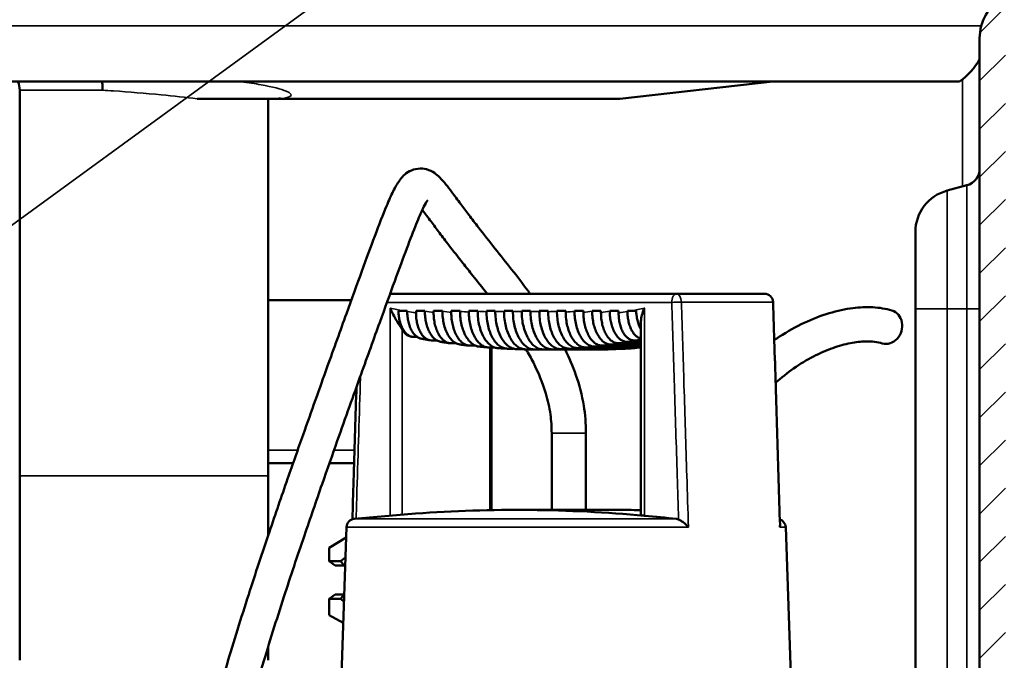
# Model space of a CAD drawing. Header units: millimetres. Extents: x 0 to 2103, y 0 to 1485.
# Tile 7 of 65: x 248 to 477, y 729 to 879. Entities that reach past the tile are written whole.
import ezdxf

# ---------------------------------------------------------------- set-up
doc = ezdxf.new("R2010")
doc.units = ezdxf.units.MM
doc.header["$LTSCALE"] = 2.5
for name, color, linetype, lineweight in [('AM_0', 7, 'Continuous', 50), ('AM_4', 7, 'Continuous', 35), ('AM_5', 7, 'Continuous', 35), ('AM_8', 7, 'Continuous', 25)]:
    doc.layers.add(name, color=color, linetype=linetype, lineweight=lineweight)
doc.styles.add('3_5 mm', font='arial.ttf')
doc.dimstyles.new('Firmenstandard$7', dxfattribs={"dimscale": 2.5, "dimtxt": 3.5, "dimasz": 2.5, "dimexe": 2, "dimexo": 0, "dimgap": 0.8, "dimtad": 1, "dimrnd": 1e-08, "dimtxsty": '3_5 mm', "dimcen": 0.09, "dimdle": 10, "dimclrd": 256, "dimclre": 7, "dimclrt": 7, "dimadec": 0, "dimazin": 2, "dimtfac": 0.714286, "dimtdec": 3, "dimtmove": 0, "dimatfit": 3, "dimfxl": 1, "dimtolj": 1, "dimlwd": -1, "dimlwe": 25, "dimarcsym": 0})

msp = doc.modelspace()

# ---------------------------------------------------------------- hatches: boundary and pattern name
at = {"layer": 'AM_8'}
h = msp.add_hatch(dxfattribs=at)
h.set_pattern_fill('ANSI31', color=256, scale=63.5, style=0)
h.set_pattern_definition([(45, (0, 0), (-5.61266, 5.61266), [])])
edge = h.paths.add_edge_path()
edge.add_ellipse((455.3435, 892.3655), major_axis=(0, -3), ratio=1, start_angle=0, end_angle=70)
edge.add_line((458.1626, 891.3394), (466.9168, 915.3915))
edge.add_ellipse((469.7359, 914.3655), major_axis=(-2.8191, 1.0261), ratio=1, start_angle=290, end_angle=360, ccw=False)
edge.add_line((469.7359, 917.3655), (505.8647, 917.3655))
edge.add_ellipse((505.8647, 906.3655), major_axis=(0, 11), ratio=1, start_angle=210, end_angle=360, ccw=False)
edge.add_line((511.3647, 896.8392), (480.1353, 878.8089))
edge.add_ellipse((482.6353, 874.4787), major_axis=(-2.5, 4.3301), ratio=1, start_angle=0, end_angle=60)
edge.add_line((477.6353, 874.4787), (477.6353, 517.3655))
edge.add_ellipse((467.6353, 517.3655), major_axis=(10, 0), ratio=1, start_angle=270, end_angle=360, ccw=False)
edge.add_line((467.6353, 507.3655), (217.6353, 507.3655))
edge.add_ellipse((217.6353, 517.3655), major_axis=(0, -10), ratio=1, start_angle=270, end_angle=360, ccw=False)
edge.add_line((207.6353, 517.3655), (207.6353, 874.4787))
edge.add_ellipse((202.6353, 874.4787), major_axis=(5, 0), ratio=1, start_angle=0, end_angle=60)
edge.add_line((205.1353, 878.8089), (173.9058, 896.8392))
edge.add_ellipse((179.4058, 906.3655), major_axis=(-5.5, -9.5263), ratio=1, start_angle=210, end_angle=360, ccw=False)
edge.add_line((179.4058, 917.3655), (215.5346, 917.3655))
edge.add_ellipse((215.5346, 914.3655), major_axis=(0, 3), ratio=1, start_angle=290, end_angle=360, ccw=False)
edge.add_line((218.3537, 915.3915), (227.108, 891.3394))
edge.add_ellipse((229.9271, 892.3655), major_axis=(-2.8191, -1.0261), ratio=1, start_angle=0, end_angle=70)
edge.add_line((229.9271, 889.3655), (455.3435, 889.3655))
edge = h.paths.add_edge_path(flags=0)
edge.add_line((477.1353, 884.005), (508.3647, 902.0354))
edge.add_ellipse((505.8647, 906.3655), major_axis=(2.5, -4.3301), ratio=1, start_angle=0, end_angle=150)
edge.add_line((505.8647, 911.3655), (471.8365, 911.3655))
edge.add_line((471.8365, 911.3655), (463.8007, 889.2873))
edge.add_ellipse((455.3435, 892.3655), major_axis=(8.4572, -3.0782), ratio=1, start_angle=290, end_angle=360, ccw=False)
edge.add_line((455.3435, 883.3655), (229.9271, 883.3655))
edge.add_ellipse((229.9271, 892.3655), major_axis=(0, -9), ratio=1, start_angle=290, end_angle=360, ccw=False)
edge.add_line((221.4698, 889.2873), (213.434, 911.3655))
edge.add_line((213.434, 911.3655), (179.4058, 911.3655))
edge.add_ellipse((179.4058, 906.3655), major_axis=(0, 5), ratio=1, start_angle=0, end_angle=150)
edge.add_line((176.9058, 902.0354), (208.1353, 884.005))
edge.add_ellipse((202.6353, 874.4787), major_axis=(5.5, 9.5263), ratio=1, start_angle=300, end_angle=360, ccw=False)
edge.add_line((213.6353, 874.4787), (213.6353, 517.3655))
edge.add_ellipse((217.6353, 517.3655), major_axis=(-4, 0), ratio=1, start_angle=0, end_angle=90)
edge.add_line((217.6353, 513.3655), (467.6353, 513.3655))
edge.add_ellipse((467.6353, 517.3655), major_axis=(0, -4), ratio=1, start_angle=0, end_angle=90)
edge.add_line((471.6353, 517.3655), (471.6353, 874.4787))
edge.add_ellipse((482.6353, 874.4787), major_axis=(-11, 0), ratio=1, start_angle=300, end_angle=360, ccw=False)

# ---------------------------------------------------------------- linework, layer by layer
at = {"layer": 'AM_0'}
for p, q in [((471.6353, 517.3655), (471.6353, 874.4787)), ((466.9627, 864.3655), (218.3079, 864.3655)), ((387.6353, 860.3655), (423.3496, 864.3655)), ((247.6353, 862.3655), (247.6353, 772.3655)), ((289.0316, 860.3655), (308.0465, 860.3655)), ((305.6353, 860.3655), (305.6353, 772.3655)), ((308.0463, 860.3655), (308.1811, 860.3655)), ((387.6353, 860.3655), (308.1811, 860.3655)), ((464.0471, 838.9362), (468.6705, 840.1751)), ((456.6353, 829.2769), (456.6353, 811.3655)), ((325.0104, 813.3655), (305.6353, 813.3655)), ((400.9436, 814.8655), (334.064, 814.8655)), ((400.9436, 814.8655), (421.4378, 814.8655)), ((456.6353, 517.3655), (456.6353, 811.3655)), ((336.0049, 810.8655), (337.115, 810.8655)), ((337.115, 810.8655), (338.0577, 810.8655)), ((338.0577, 810.8655), (338.0577, 810.7708)), ((340.113, 810.3683), (340.113, 810.8655)), ((340.113, 810.8655), (342.1684, 810.8655)), ((342.1684, 810.8655), (342.1684, 810.8079)), ((344.2237, 810.4723), (344.2237, 810.8655)), ((344.2237, 810.8655), (346.2791, 810.8655)), ((346.2791, 810.8655), (346.2791, 810.7747)), ((348.3345, 810.5063), (348.3345, 810.8655)), ((348.3345, 810.8655), (350.3898, 810.8655)), ((350.3898, 810.8655), (350.3898, 810.7736)), ((352.4452, 810.5722), (352.4452, 810.8655)), ((352.4452, 810.8655), (354.5005, 810.8655)), ((354.5005, 810.8655), (354.5005, 810.8053)), ((356.5559, 810.6709), (356.5559, 810.8655)), ((356.5559, 810.8655), (358.6112, 810.8655)), ((358.6112, 810.8655), (358.6112, 810.7704)), ((360.6666, 810.7032), (360.6666, 810.8655)), ((360.6666, 810.8655), (362.7219, 810.8655)), ((362.7219, 810.8655), (362.7219, 810.7697)), ((364.7773, 810.7697), (364.7773, 810.8655)), ((364.7773, 810.8655), (366.8326, 810.8655)), ((366.8326, 810.8655), (366.8326, 810.7032)), ((368.888, 810.7704), (368.888, 810.8655)), ((368.888, 810.8655), (370.9433, 810.8655)), ((370.9433, 810.8655), (370.9433, 810.6709)), ((372.9987, 810.8053), (372.9987, 810.8655)), ((372.9987, 810.8655), (375.054, 810.8655)), ((375.054, 810.8655), (375.054, 810.5722)), ((377.1094, 810.7736), (377.1094, 810.8655)), ((377.1094, 810.8655), (379.1648, 810.8655)), ((379.1648, 810.8655), (379.1648, 810.5063)), ((381.2201, 810.7747), (381.2201, 810.8655)), ((381.2201, 810.8655), (383.2755, 810.8655)), ((383.2755, 810.8655), (383.2755, 810.4723)), ((385.3308, 810.8079), (385.3308, 810.8655)), ((385.3308, 810.8655), (387.3862, 810.8655)), ((387.3862, 810.8655), (387.3862, 810.3683)), ((389.4415, 810.8655), (390.3842, 810.8655)), ((389.4415, 810.7708), (389.4415, 810.8655)), ((390.3842, 810.8655), (391.4995, 810.8655)), ((392.5469, 808.0256), (392.5469, 763.2256)), ((340.3609, 804.8081), (339.5319, 804.8081)), ((344.9519, 803.9963), (343.6995, 803.9963)), ((349.4736, 803.3171), (348.2657, 803.3171)), ((353.9732, 802.7689), (352.7179, 802.7689)), ((358.4555, 802.3508), (357.1133, 802.3508)), ((357.7236, 802.3508), (357.7236, 764.3968)), ((362.8823, 802.0619), (361.4517, 802.0619)), ((367.3589, 801.9015), (365.6763, 801.9015)), ((381.4543, 801.8655), (368.8162, 801.8655)), ((382.482, 801.8695), (369.8439, 801.8695)), ((371.8423, 801.9015), (384.5943, 801.9015)), ((386.6496, 801.9657), (373.8977, 801.9657)), ((375.8392, 802.0619), (388.8188, 802.0619)), ((390.8742, 802.1902), (377.8945, 802.1902)), ((379.7222, 802.3508), (392.5469, 802.3508)), ((392.5469, 802.5437), (381.7775, 802.5437)), ((383.5482, 802.7689), (392.5469, 802.7689)), ((392.5469, 803.0267), (385.6036, 803.0267)), ((387.3174, 803.3171), (392.5469, 803.3171)), ((392.5469, 803.6402), (389.3727, 803.6402)), ((390.9727, 803.9963), (392.5469, 803.9963)), ((371.7709, 764.4523), (371.7709, 782.3655)), ((379.7709, 764.4523), (379.7709, 782.3655)), ((311.4379, 775.3655), (305.6353, 775.3655)), ((325.6706, 775.3655), (319.917, 775.3655)), ((247.6353, 772.3655), (247.6353, 729.3655)), ((305.6353, 758.5378), (305.6353, 772.3655)), ((386.5209, 764.4523), (363.7496, 764.4523)), ((323.8967, 760.4148), (321.979, 705.4993)), ((426.3739, 760.4148), (428.9078, 687.8528)), ((319.8783, 755.6361), (323.8131, 758.0223)), ((319.8783, 752.4855), (319.8783, 755.6361)), ((321.2698, 751.4855), (319.8783, 752.4855)), ((322.4987, 752.4855), (319.8783, 752.4855)), ((321.2698, 751.4855), (323.3575, 751.4855)), ((323.5849, 751.4855), (323.3575, 751.4855)), ((319.8783, 743.6855), (321.2698, 744.6855)), ((323.3474, 744.6855), (321.2698, 744.6855)), ((319.8783, 743.6855), (322.4987, 743.6855)), ((319.8783, 739.8704), (319.8783, 743.6855)), ((323.118, 738.116), (319.8783, 739.8704)), ((305.6353, 729.3655), (305.6353, 732.6197))]:
    msp.add_line(p, q, dxfattribs=at)
for centre, radius, start, end in [((482.6353, 874.4787), 11, 120, 180), ((457.6353, 877.3655), 16, 305.659088, 331.044976), ((242.6353, 862.3655), 5, 0, 23.578178), ((467.6353, 844.0388), 4, 285, 0), ((466.6353, 829.2769), 10, 105, 180), ((421.4378, 812.8655), 2, 1.777545, 90), ((375.1353, 280.629), 484.2365, 94.160527, 95.860523), ((325.8955, 760.345), 2, 95.860523, 178), ((424.3751, 760.345), 2, 2, 71.640631)]:
    msp.add_arc(centre, radius, start, end, dxfattribs=at)
for centre, major_axis, ratio, start_param, end_param in [((450.0199, 807.1383), (1.1226, 3.8393), 0.87798505, 3.14159265, 6.28318531), ((363.7496, 280.629), (0, 483.8233), 0.8221414, 6.2085537, 6.34291902), ((386.5209, 280.629), (0, 483.8233), 0.8221414, 6.26803535, 6.28318531), ((363.7496, 280.629), (0, 483.8233), 0.8221414, 6.18958798, 6.2085537), ((325.2118, 748.0855), (0, 5.5), 0.8221414, 0.35352783, 0.64350111), ((325.7811, 748.0855), (0, 4.5), 0.8221414, 0.63288756, 0.71429455), ((325.2118, 748.0855), (0, -5.5), 0.8221414, 5.6396842, 5.84475775)]:
    msp.add_ellipse(centre, major_axis=major_axis, ratio=ratio, start_param=start_param, end_param=end_param, dxfattribs=at)
for points, knots in [([(266.947, 862.3655), (266.9471, 862.3694), (266.9472, 862.3732), (266.9604, 862.9535), (266.94, 863.5254), (266.8773, 864.1681), (266.8664, 864.2675), (266.8544, 864.3655)], [-0.001163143, -0.001163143, -0.001163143, -0.001163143, 0, 0, 0.172977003, 0.172977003, 0.20511844, 0.20511844, 0.20511844, 0.20511844]), ([(308.0463, 860.3655), (308.2332, 860.4575), (308.3374, 860.4909), (308.4116, 860.5147), (308.4228, 860.5178), (308.4228, 860.5178)], [19.97252673, 19.97252673, 19.97252673, 19.97252673, 20.166793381, 20.166793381, 20.262035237, 20.262035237, 20.262035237, 20.262035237]), ([(366.7579, 814.8655), (366.5907, 815.0927), (366.4236, 815.3187), (364.9665, 817.2798), (363.6808, 818.9426), (361.1022, 822.2313), (359.8137, 823.8487), (357.2068, 827.1335), (355.9065, 828.7801), (353.9213, 831.338), (353.1779, 832.3076), (351.7912, 834.1371), (351.1468, 834.9983), (349.8013, 836.8063), (349.1224, 837.7266), (347.4998, 839.8809), (346.6661, 840.9873), (344.9191, 842.7082), (344.0924, 843.4903), (341.3569, 844.256), (339.6999, 844.065), (337.4775, 842.8426), (336.826, 842.0719), (335.7213, 840.5473), (335.2665, 839.7341), (334.2952, 837.792), (333.7862, 836.6482), (332.4218, 833.3793), (331.5165, 831.0448), (329.5741, 825.879), (328.5716, 823.1565), (326.3648, 817.1091), (325.1623, 813.7896), (322.4825, 806.3667), (320.9927, 802.2271), (317.6302, 792.8484), (315.7326, 787.5356), (312.5821, 778.6288), (311.368, 775.1766), (308.7366, 767.6231), (307.3176, 763.5051), (304.2617, 754.484), (302.6324, 749.5746), (299.2876, 739.2028), (297.5904, 733.7552), (294.3726, 722.9453), (292.8626, 717.596), (290.2551, 707.7125), (289.137, 703.1476), (287.3403, 695.1055), (286.6224, 691.5645), (285.5135, 685.4102), (285.0887, 682.7382), (284.1559, 675.9088), (283.8018, 672.0347), (283.5265, 665.9039), (283.525, 663.4787), (283.691, 659.3664), (283.837, 657.6243), (284.2013, 654.5375), (284.4156, 653.1773), (284.8478, 650.7382), (285.0649, 649.6568), (285.5499, 647.0906), (285.7371, 645.8624), (285.7371, 644.8013)], [0.126656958, 0.126656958, 0.126656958, 0.126656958, 0.130056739, 0.130056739, 0.156314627, 0.156314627, 0.184170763, 0.184170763, 0.215633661, 0.215633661, 0.236315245, 0.236315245, 0.256708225, 0.256708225, 0.281800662, 0.281800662, 0.320938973, 0.320938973, 0.348199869, 0.348199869, 0.369726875, 0.369726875, 0.391224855, 0.391224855, 0.412756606, 0.412756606, 0.435556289, 0.435556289, 0.468759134, 0.468759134, 0.497568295, 0.497568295, 0.526137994, 0.526137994, 0.556483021, 0.556483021, 0.590805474, 0.590805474, 0.611694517, 0.611694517, 0.635839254, 0.635839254, 0.664375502, 0.664375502, 0.696756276, 0.696756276, 0.73049053, 0.73049053, 0.762025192, 0.762025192, 0.789283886, 0.789283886, 0.812278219, 0.812278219, 0.851489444, 0.851489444, 0.881792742, 0.881792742, 0.908225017, 0.908225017, 0.933357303, 0.933357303, 0.958236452, 0.958236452, 1, 1, 1, 1]), ([(342.8482, 836.7266), (342.8518, 836.7237), (342.7239, 836.591), (342.3429, 835.9769), (342.0462, 835.4276), (341.2644, 833.7832), (340.7451, 832.578), (339.5069, 829.5176), (338.7723, 827.6122), (337.1045, 823.175), (336.1677, 820.6331), (334.0718, 814.8943), (332.9069, 811.6804), (330.2971, 804.4549), (328.838, 800.4022), (325.541, 791.2114), (323.6783, 786.0001), (320.5862, 777.271), (319.3967, 773.8949), (316.8215, 766.5215), (315.4339, 762.5081), (312.4423, 753.7165), (310.8448, 748.9313), (307.5497, 738.7913), (305.8696, 733.4506), (302.6609, 722.8029), (301.1444, 717.5113), (298.5098, 707.7114), (297.3732, 703.1749), (295.5436, 695.2114), (294.8108, 691.7173), (293.679, 685.6969), (293.2446, 683.106), (292.2888, 676.5749), (291.9102, 672.9175), (291.5712, 667.2838), (291.5281, 665.116), (291.5916, 661.4891), (291.6776, 659.9731), (292.0467, 655.8549), (292.4402, 653.6568), (293.2606, 649.384), (293.7371, 647.2872), (293.7371, 644.8013)], [0.3832814, 0.3832814, 0.3832814, 0.3832814, 0.398298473, 0.398298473, 0.417553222, 0.417553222, 0.442161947, 0.442161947, 0.468970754, 0.468970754, 0.496207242, 0.496207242, 0.524220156, 0.524220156, 0.554254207, 0.554254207, 0.588239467, 0.588239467, 0.608842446, 0.608842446, 0.632560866, 0.632560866, 0.660565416, 0.660565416, 0.692480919, 0.692480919, 0.726003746, 0.726003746, 0.757538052, 0.757538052, 0.784735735, 0.784735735, 0.807438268, 0.807438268, 0.845574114, 0.845574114, 0.873991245, 0.873991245, 0.89838524, 0.89838524, 0.94664475, 0.94664475, 1, 1, 1, 1]), ([(356.7106, 814.8655), (355.5826, 816.3121), (354.4652, 817.7199), (352.58, 820.0945), (351.7968, 821.0801), (349.8985, 823.4812), (348.8146, 824.8646), (347.0192, 827.1909), (346.2787, 828.1628), (344.879, 830.0199), (344.2216, 830.903), (342.8906, 832.6954), (342.2401, 833.5741), (341.6436, 834.3544), (341.6107, 834.3974), (341.578, 834.4399)], [0.152211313, 0.152211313, 0.152211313, 0.152211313, 0.176266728, 0.176266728, 0.194034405, 0.194034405, 0.220717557, 0.220717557, 0.241379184, 0.241379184, 0.262484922, 0.262484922, 0.287912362, 0.287912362, 0.28941122, 0.28941122, 0.28941122, 0.28941122]), ([(336.8737, 806.5306), (336.8219, 806.6159), (336.7666, 806.7046), (336.5112, 807.11), (336.2697, 807.4828), (335.6883, 808.4199), (335.3492, 808.9891), (334.6907, 810.2141), (334.3907, 810.8304), (334.1191, 811.4757), (334.1049, 811.5097), (334.0909, 811.5437)], [1.569667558, 1.569667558, 1.569667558, 1.569667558, 1.624849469, 1.624849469, 1.814870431, 1.814870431, 2.037070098, 2.037070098, 2.250787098, 2.250787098, 2.262679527, 2.262679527, 2.262679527, 2.262679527]), ([(393.4084, 811.5437), (393.3943, 811.5097), (393.3803, 811.4757), (392.9413, 810.3947), (392.6534, 809.3952), (392.5549, 808.3465), (392.5469, 808.1826), (392.5469, 808.0257)], [-0.011423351, -0.011423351, -0.011423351, -0.011423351, 0, 0, 0.351607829, 0.351607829, 0.419953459, 0.419953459, 0.419953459, 0.419953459]), ([(423.4368, 812.9275), (423.5446, 809.4565), (423.6522, 805.9855), (423.8674, 799.0435), (423.9749, 795.5725), (424.1898, 788.6304), (424.2972, 785.1594), (424.5118, 778.2174), (424.619, 774.7463), (424.8334, 767.8043), (424.9406, 764.3333), (425.0476, 760.8622)], [0.39330014, 0.39330014, 0.39330014, 0.39330014, 1.43533548, 1.43533548, 2.47737081, 2.47737081, 3.51940614, 3.51940614, 4.56144147, 4.56144147, 5.60347681, 5.60347681, 5.60347681, 5.60347681]), ([(423.7125, 804.0409), (424.1235, 804.3263), (424.5373, 804.6046), (426.8355, 806.1011), (428.7678, 807.1794), (432.6375, 809.0027), (434.5741, 809.7533), (438.3733, 810.9009), (440.2365, 811.3085), (443.6408, 811.734), (445.1895, 811.8006), (448.2238, 811.6317), (449.7107, 811.3962), (451.1425, 810.9775)], [0.536348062, 0.536348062, 0.536348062, 0.536348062, 0.557797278, 0.557797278, 0.654757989, 0.654757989, 0.750048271, 0.750048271, 0.842394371, 0.842394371, 0.921197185, 0.921197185, 1, 1, 1, 1]), ([(339.5319, 804.8081), (339.3152, 804.8081), (339.0785, 804.8461), (338.6152, 805.0095), (338.3886, 805.135), (337.9871, 805.4297), (337.7754, 805.6266), (337.3807, 806.0947), (337.1975, 806.3659), (336.8886, 806.9136), (336.7346, 807.2412), (336.4693, 807.946), (336.358, 808.3231), (336.1897, 809.043), (336.1177, 809.4524), (336.0335, 810.2042), (336.0118, 810.5435), (336.0049, 810.8655)], [0, 0, 0, 0, 0.114206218, 0.114206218, 0.228412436, 0.228412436, 0.343511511, 0.343511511, 0.458610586, 0.458610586, 0.574835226, 0.574835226, 0.691059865, 0.691059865, 0.808288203, 0.808288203, 0.901842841, 0.901842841, 0.901842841, 0.901842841]), ([(338.0577, 810.7708), (338.0577, 810.375), (338.0797, 809.9426), (338.1748, 809.0955), (338.2478, 808.6808), (338.4185, 807.9512), (338.5316, 807.5688), (338.801, 806.8543), (338.9573, 806.5222), (339.2711, 805.9666), (339.4572, 805.6914), (339.8584, 805.2165), (340.0734, 805.0167), (340.4815, 804.7176), (340.712, 804.5901), (341.0477, 804.4718), (341.1486, 804.4446), (341.2486, 804.4249)], [-0.939363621, -0.939363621, -0.939363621, -0.939363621, -0.820606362, -0.820606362, -0.701849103, -0.701849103, -0.583963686, -0.583963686, -0.466078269, -0.466078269, -0.349170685, -0.349170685, -0.232263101, -0.232263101, -0.116131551, -0.116131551, -0.06679873, -0.06679873, -0.06679873, -0.06679873]), ([(343.6995, 803.9963), (343.479, 803.9963), (343.2382, 804.0348), (342.7667, 804.2007), (342.536, 804.3281), (342.1278, 804.6271), (341.9128, 804.8265), (341.5116, 805.3009), (341.3254, 805.5757), (341.0118, 806.1304), (340.8556, 806.4618), (340.5864, 807.1748), (340.4734, 807.5564), (340.3029, 808.2843), (340.2299, 808.6977), (340.135, 809.5424), (340.113, 809.9735), (340.113, 810.3683)], [0, 0, 0, 0, 0.116208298, 0.116208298, 0.232416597, 0.232416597, 0.349280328, 0.349280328, 0.466144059, 0.466144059, 0.583832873, 0.583832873, 0.701521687, 0.701521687, 0.819945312, 0.819945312, 0.938368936, 0.938368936, 0.938368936, 0.938368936]), ([(342.1684, 810.8079), (342.1684, 810.3642), (342.1931, 809.8795), (342.3, 808.93), (342.3821, 808.4652), (342.574, 807.6467), (342.7013, 807.2173), (343.0045, 806.4153), (343.1804, 806.0427), (343.5337, 805.4185), (343.7436, 805.109), (344.1957, 804.5751), (344.438, 804.3506), (344.8982, 804.014), (345.1584, 803.8705), (345.561, 803.729), (345.6993, 803.6941), (345.8352, 803.6717)], [-1.056530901, -1.056530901, -1.056530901, -1.056530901, -0.923399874, -0.923399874, -0.790268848, -0.790268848, -0.657834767, -0.657834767, -0.525400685, -0.525400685, -0.393743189, -0.393743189, -0.262085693, -0.262085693, -0.131042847, -0.131042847, -0.063626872, -0.063626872, -0.063626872, -0.063626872]), ([(348.2657, 803.3171), (348.0169, 803.3171), (347.7451, 803.3604), (347.2131, 803.5472), (346.9528, 803.6907), (346.4925, 804.027), (346.2502, 804.2513), (345.798, 804.7846), (345.5882, 805.0937), (345.2349, 805.7171), (345.0591, 806.0891), (344.7561, 806.8897), (344.6289, 807.3184), (344.4372, 808.1352), (344.3552, 808.5989), (344.2485, 809.5461), (344.2237, 810.0296), (344.2237, 810.4723)], [0, 0, 0, 0, 0.13111459, 0.13111459, 0.26222919, 0.26222919, 0.39384604, 0.39384604, 0.5254629, 0.5254629, 0.65771383, 0.65771383, 0.78996476, 0.78996476, 0.92278419, 0.92278419, 1.05560363, 1.05560363, 1.05560363, 1.05560363]), ([(346.2791, 810.7747), (346.2791, 810.2956), (346.3059, 809.7722), (346.4215, 808.7471), (346.5103, 808.2454), (346.7181, 807.3611), (346.856, 806.8969), (347.1844, 806.0299), (347.3749, 805.6272), (347.7579, 804.952), (347.9855, 804.617), (348.4759, 804.0392), (348.7387, 803.7962), (349.238, 803.4317), (349.5205, 803.2762), (349.9837, 803.1137), (350.1605, 803.0723), (350.3328, 803.0492)], [-1.14392258, -1.14392258, -1.14392258, -1.14392258, -1.00017512, -1.00017512, -0.85642767, -0.85642767, -0.71317715, -0.71317715, -0.56992663, -0.56992663, -0.42722727, -0.42722727, -0.28452791, -0.28452791, -0.14226395, -0.14226395, -0.05622604, -0.05622604, -0.05622604, -0.05622604]), ([(352.7179, 802.7689), (352.4479, 802.7689), (352.1529, 802.8159), (351.5753, 803.0183), (351.2927, 803.1738), (350.7933, 803.5381), (350.5305, 803.7808), (350.0401, 804.3582), (349.8124, 804.6929), (349.4296, 805.3674), (349.2392, 805.7695), (348.9109, 806.6353), (348.773, 807.0989), (348.5654, 807.9818), (348.4767, 808.4825), (348.3612, 809.5056), (348.3345, 810.028), (348.3345, 810.5063)], [0, 0, 0, 0, 0.14232596, 0.14232596, 0.28465191, 0.28465191, 0.42731638, 0.42731638, 0.56998085, 0.56998085, 0.71307354, 0.71307354, 0.85616623, 0.85616623, 0.99964472, 0.99964472, 1.1431232, 1.1431232, 1.1431232, 1.1431232]), ([(350.3898, 810.7736), (350.3898, 810.2651), (350.4183, 809.7097), (350.5412, 808.6219), (350.6356, 808.0896), (350.8565, 807.1507), (351.0033, 806.6575), (351.3527, 805.7367), (351.5554, 805.309), (351.963, 804.5913), (352.2055, 804.2352), (352.7278, 803.6207), (353.0076, 803.3625), (353.5395, 802.9747), (353.8406, 802.8092), (354.3624, 802.6264), (354.5797, 802.5794), (354.789, 802.5578)], [-1.2166171, -1.2166171, -1.2166171, -1.2166171, -1.06406811, -1.06406811, -0.91151912, -0.91151912, -0.75928051, -0.75928051, -0.6070419, -0.6070419, -0.4551462, -0.4551462, -0.30325049, -0.30325049, -0.15162525, -0.15162525, -0.0461068, -0.0461068, -0.0461068, -0.0461068]), ([(357.1133, 802.3508), (356.8255, 802.3508), (356.5111, 802.4008), (355.8956, 802.6162), (355.5943, 802.7817), (355.0623, 803.1694), (354.7825, 803.4274), (354.2602, 804.0414), (354.0177, 804.3974), (353.6102, 805.1145), (353.4076, 805.5417), (353.0583, 806.4616), (352.9115, 806.9542), (352.6907, 807.892), (352.5964, 808.4236), (352.4736, 809.5098), (352.4452, 810.0644), (352.4452, 810.5722)], [0, 0, 0, 0, 0.15167462, 0.15167462, 0.30334925, 0.30334925, 0.45521731, 0.45521731, 0.60708537, 0.60708537, 0.75919857, 0.75919857, 0.91131177, 0.91131177, 1.06364672, 1.06364672, 1.21598167, 1.21598167, 1.21598167, 1.21598167]), ([(354.5005, 810.8053), (354.5005, 810.2733), (354.5304, 809.6924), (354.659, 808.5545), (354.7579, 807.9977), (354.9894, 807.0151), (355.1432, 806.4989), (355.5095, 805.5349), (355.7218, 805.0873), (356.1492, 804.3357), (356.4036, 803.9626), (356.9513, 803.3189), (357.2448, 803.0485), (357.8028, 802.642), (358.1189, 802.4685), (358.6962, 802.2666), (358.9549, 802.2152), (359.2009, 802.1974)], [-1.27474697, -1.27474697, -1.27474697, -1.27474697, -1.1151662, -1.1151662, -0.95558544, -0.95558544, -0.79616111, -0.79616111, -0.63673678, -0.63673678, -0.47748474, -0.47748474, -0.31823269, -0.31823269, -0.15911635, -0.15911635, -0.03372485, -0.03372485, -0.03372485, -0.03372485]), ([(361.4517, 802.0619), (361.1497, 802.0619), (360.8199, 802.1143), (360.1739, 802.3401), (359.8578, 802.5136), (359.2997, 802.9199), (359.0063, 803.1903), (358.4585, 803.8336), (358.2041, 804.2066), (357.7768, 804.9578), (357.5645, 805.4051), (357.1983, 806.3684), (357.0445, 806.8843), (356.8131, 807.8661), (356.7143, 808.4224), (356.5857, 809.5591), (356.5559, 810.1395), (356.5559, 810.6709)], [0, 0, 0, 0, 0.1591508, 0.1591508, 0.31830161, 0.31830161, 0.47753444, 0.47753444, 0.63676728, 0.63676728, 0.79610423, 0.79610423, 0.95544118, 0.95544118, 1.11487263, 1.11487263, 1.27430408, 1.27430408, 1.27430408, 1.27430408]), ([(358.6112, 810.7704), (358.6112, 810.227), (358.6417, 809.6335), (358.7733, 808.4712), (358.8744, 807.9023), (359.111, 806.8983), (359.2684, 806.3707), (359.643, 805.3855), (359.8603, 804.928), (360.2975, 804.1597), (360.5578, 803.7782), (361.1183, 803.12), (361.4185, 802.8435), (361.9897, 802.4278), (362.3132, 802.2503), (362.9351, 802.033), (363.2318, 801.9792), (363.5098, 801.9679)], [-1.30360027, -1.30360027, -1.30360027, -1.30360027, -1.14057526, -1.14057526, -0.97755025, -0.97755025, -0.81457469, -0.81457469, -0.65159913, -0.65159913, -0.48867795, -0.48867795, -0.32575676, -0.32575676, -0.16287838, -0.16287838, -0.01932297, -0.01932297, -0.01932297, -0.01932297]), ([(365.6763, 801.9015), (365.3672, 801.9015), (365.0296, 801.9551), (364.3684, 802.1862), (364.0448, 802.3636), (363.4737, 802.7793), (363.1734, 803.0557), (362.6129, 803.7137), (362.3526, 804.0952), (361.9154, 804.8633), (361.6982, 805.3206), (361.3237, 806.3055), (361.1663, 806.833), (360.9297, 807.8365), (360.8286, 808.4051), (360.6971, 809.5669), (360.6666, 810.1601), (360.6666, 810.7032)], [0, 0, 0, 0, 0.16289599, 0.16289599, 0.32579197, 0.32579197, 0.48870336, 0.48870336, 0.65161475, 0.65161475, 0.81454571, 0.81454571, 0.97747667, 0.97747667, 1.14042541, 1.14042541, 1.30337416, 1.30337416, 1.30337416, 1.30337416]), ([(362.7219, 810.7697), (362.7219, 810.2205), (362.7528, 809.6207), (362.8858, 808.446), (362.988, 807.8711), (363.2273, 806.8563), (363.3864, 806.3229), (363.7652, 805.3271), (363.9848, 804.8646), (364.427, 804.0879), (364.6902, 803.7021), (365.2572, 803.0367), (365.5608, 802.7571), (366.1385, 802.3368), (366.4658, 802.1573), (367.1265, 801.9265), (367.4596, 801.8721), (367.7661, 801.8696)], [-1.31807099, -1.31807099, -1.31807099, -1.31807099, -1.15330908, -1.15330908, -0.98854718, -0.98854718, -0.82378727, -0.82378727, -0.65902736, -0.65902736, -0.49426966, -0.49426966, -0.32951195, -0.32951195, -0.16475598, -0.16475598, -0.00394146, -0.00394146, -0.00394146, -0.00394146]), ([(369.8439, 801.8695), (369.5313, 801.8695), (369.1898, 801.9237), (368.5211, 802.1573), (368.1938, 802.3368), (367.6162, 802.7571), (367.3125, 803.0367), (366.7456, 803.7021), (366.4823, 804.0879), (366.0402, 804.8646), (365.8206, 805.3271), (365.4418, 806.3229), (365.2826, 806.8563), (365.0433, 807.8711), (364.9411, 808.446), (364.8081, 809.6207), (364.7773, 810.2205), (364.7773, 810.7697)], [0, 0, 0, 0, 0.16475598, 0.16475598, 0.32951195, 0.32951195, 0.49426966, 0.49426966, 0.65902736, 0.65902736, 0.82378727, 0.82378727, 0.98854718, 0.98854718, 1.15330908, 1.15330908, 1.31807099, 1.31807099, 1.31807099, 1.31807099]), ([(366.8326, 810.7032), (366.8326, 810.1601), (366.8631, 809.5669), (366.9947, 808.4051), (367.0957, 807.8365), (367.3323, 806.833), (367.4897, 806.3055), (367.8643, 805.3206), (368.0815, 804.8633), (368.5187, 804.0952), (368.7789, 803.7137), (369.3395, 803.0557), (369.6397, 802.7793), (370.2109, 802.3636), (370.5345, 802.1862), (371.1956, 801.9551), (371.5332, 801.9015), (371.8423, 801.9015)], [-1.30337416, -1.30337416, -1.30337416, -1.30337416, -1.14042541, -1.14042541, -0.97747667, -0.97747667, -0.81454571, -0.81454571, -0.65161475, -0.65161475, -0.48870336, -0.48870336, -0.32579197, -0.32579197, -0.16289599, -0.16289599, 0, 0, 0, 0]), ([(373.8977, 801.9657), (373.5886, 801.9657), (373.251, 802.0192), (372.59, 802.2503), (372.2665, 802.4278), (371.6953, 802.8435), (371.3951, 803.12), (370.8345, 803.7782), (370.5742, 804.1597), (370.137, 804.928), (369.9198, 805.3855), (369.5452, 806.3707), (369.3878, 806.8983), (369.1511, 807.9023), (369.0501, 808.4712), (368.9185, 809.6335), (368.888, 810.227), (368.888, 810.7704)], [0, 0, 0, 0, 0.16287838, 0.16287838, 0.32575676, 0.32575676, 0.48867795, 0.48867795, 0.65159913, 0.65159913, 0.81457469, 0.81457469, 0.97755025, 0.97755025, 1.14057526, 1.14057526, 1.30360027, 1.30360027, 1.30360027, 1.30360027]), ([(370.9433, 810.6709), (370.9433, 810.1395), (370.9732, 809.5591), (371.1018, 808.4224), (371.2006, 807.8661), (371.432, 806.8843), (371.5858, 806.3684), (371.952, 805.4051), (372.1643, 804.9578), (372.5916, 804.2066), (372.846, 803.8336), (373.3937, 803.1903), (373.6872, 802.9199), (374.2453, 802.5136), (374.5614, 802.3401), (375.2073, 802.1143), (375.5372, 802.0619), (375.8392, 802.0619)], [-1.27430408, -1.27430408, -1.27430408, -1.27430408, -1.11487263, -1.11487263, -0.95544118, -0.95544118, -0.79610423, -0.79610423, -0.63676728, -0.63676728, -0.47753444, -0.47753444, -0.31830161, -0.31830161, -0.1591508, -0.1591508, 0, 0, 0, 0]), ([(377.8945, 802.1902), (377.5926, 802.1902), (377.2628, 802.2426), (376.6171, 802.4685), (376.301, 802.642), (375.743, 803.0485), (375.4495, 803.3189), (374.9018, 803.9626), (374.6474, 804.3357), (374.22, 805.0873), (374.0077, 805.5349), (373.6414, 806.4989), (373.4875, 807.0151), (373.2561, 807.9977), (373.1572, 808.5545), (373.0285, 809.6924), (372.9987, 810.2733), (372.9987, 810.8053)], [0, 0, 0, 0, 0.15911635, 0.15911635, 0.31823269, 0.31823269, 0.47748474, 0.47748474, 0.63673678, 0.63673678, 0.79616111, 0.79616111, 0.95558544, 0.95558544, 1.1151662, 1.1151662, 1.27474697, 1.27474697, 1.27474697, 1.27474697]), ([(375.054, 810.5722), (375.054, 810.0644), (375.0825, 809.5098), (375.2053, 808.4236), (375.2996, 807.892), (375.5204, 806.9542), (375.6672, 806.4616), (376.0165, 805.5417), (376.219, 805.1145), (376.6266, 804.3974), (376.8691, 804.0414), (377.3914, 803.4274), (377.6712, 803.1694), (378.2032, 802.7817), (378.5045, 802.6162), (379.12, 802.4008), (379.4344, 802.3508), (379.7222, 802.3508)], [-1.21598167, -1.21598167, -1.21598167, -1.21598167, -1.06364672, -1.06364672, -0.91131177, -0.91131177, -0.75919857, -0.75919857, -0.60708537, -0.60708537, -0.45521731, -0.45521731, -0.30334925, -0.30334925, -0.15167462, -0.15167462, 0, 0, 0, 0]), ([(381.7775, 802.5437), (381.4898, 802.5437), (381.1756, 802.5937), (380.5602, 802.8092), (380.2591, 802.9747), (379.7272, 803.3625), (379.4474, 803.6207), (378.9251, 804.2352), (378.6826, 804.5913), (378.275, 805.309), (378.0723, 805.7367), (377.7229, 806.6575), (377.5761, 807.1507), (377.3551, 808.0896), (377.2608, 808.6219), (377.1379, 809.7097), (377.1094, 810.2651), (377.1094, 810.7736)], [0, 0, 0, 0, 0.15162525, 0.15162525, 0.30325049, 0.30325049, 0.4551462, 0.4551462, 0.6070419, 0.6070419, 0.75928051, 0.75928051, 0.91151912, 0.91151912, 1.06406811, 1.06406811, 1.2166171, 1.2166171, 1.2166171, 1.2166171]), ([(379.1648, 810.5063), (379.1648, 810.028), (379.1915, 809.5056), (379.307, 808.4825), (379.3957, 807.9818), (379.6033, 807.0989), (379.7412, 806.6353), (380.0695, 805.7695), (380.2599, 805.3674), (380.6427, 804.6929), (380.8704, 804.3582), (381.3608, 803.7808), (381.6236, 803.5381), (382.123, 803.1738), (382.4056, 803.0183), (382.9832, 802.8159), (383.2782, 802.7689), (383.5482, 802.7689)], [-1.1431232, -1.1431232, -1.1431232, -1.1431232, -0.99964472, -0.99964472, -0.85616623, -0.85616623, -0.71307354, -0.71307354, -0.56998085, -0.56998085, -0.42731638, -0.42731638, -0.28465191, -0.28465191, -0.14232596, -0.14232596, 0, 0, 0, 0]), ([(385.6036, 803.0267), (385.3336, 803.0267), (385.0388, 803.0737), (384.4615, 803.2762), (384.179, 803.4317), (383.6797, 803.7962), (383.4169, 804.0392), (382.9265, 804.617), (382.6989, 804.952), (382.3159, 805.6272), (382.1254, 806.0299), (381.797, 806.8969), (381.6591, 807.3611), (381.4513, 808.2454), (381.3625, 808.7471), (381.2469, 809.7722), (381.2201, 810.2956), (381.2201, 810.7747)], [0, 0, 0, 0, 0.14226395, 0.14226395, 0.28452791, 0.28452791, 0.42722727, 0.42722727, 0.56992663, 0.56992663, 0.71317715, 0.71317715, 0.85642767, 0.85642767, 1.00017512, 1.00017512, 1.14392258, 1.14392258, 1.14392258, 1.14392258]), ([(383.2755, 810.4723), (383.2755, 810.0296), (383.3002, 809.5461), (383.4069, 808.5989), (383.4889, 808.1352), (383.6806, 807.3184), (383.8079, 806.8897), (384.1109, 806.0891), (384.2866, 805.7171), (384.6399, 805.0937), (384.8497, 804.7846), (385.3019, 804.2513), (385.5442, 804.027), (386.0045, 803.6907), (386.2648, 803.5472), (386.7969, 803.3604), (387.0686, 803.3171), (387.3174, 803.3171)], [-1.05560363, -1.05560363, -1.05560363, -1.05560363, -0.92278419, -0.92278419, -0.78996476, -0.78996476, -0.65771383, -0.65771383, -0.5254629, -0.5254629, -0.39384604, -0.39384604, -0.26222919, -0.26222919, -0.13111459, -0.13111459, 0, 0, 0, 0]), ([(389.3727, 803.6402), (389.1241, 803.6402), (388.8525, 803.6836), (388.3208, 803.8705), (388.0606, 804.014), (387.6004, 804.3506), (387.3581, 804.5751), (386.906, 805.109), (386.6962, 805.4185), (386.3428, 806.0427), (386.1669, 806.4153), (385.8637, 807.2173), (385.7364, 807.6467), (385.5445, 808.4652), (385.4624, 808.93), (385.3556, 809.8795), (385.3308, 810.3642), (385.3308, 810.8079)], [0, 0, 0, 0, 0.13104285, 0.13104285, 0.26208569, 0.26208569, 0.39374319, 0.39374319, 0.52540069, 0.52540069, 0.65783477, 0.65783477, 0.79026885, 0.79026885, 0.92339987, 0.92339987, 1.0565309, 1.0565309, 1.0565309, 1.0565309]), ([(387.3862, 810.3683), (387.3862, 809.9735), (387.4082, 809.5424), (387.5031, 808.6977), (387.576, 808.2843), (387.7465, 807.5564), (387.8595, 807.1748), (388.1287, 806.4618), (388.2849, 806.1304), (388.5986, 805.5757), (388.7847, 805.3009), (389.1859, 804.8265), (389.4009, 804.6271), (389.8092, 804.3281), (390.0398, 804.2007), (390.5113, 804.0348), (390.7521, 803.9963), (390.9727, 803.9963)], [-0.938368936, -0.938368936, -0.938368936, -0.938368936, -0.819945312, -0.819945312, -0.701521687, -0.701521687, -0.583832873, -0.583832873, -0.466144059, -0.466144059, -0.349280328, -0.349280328, -0.232416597, -0.232416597, -0.116208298, -0.116208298, 0, 0, 0, 0]), ([(392.5469, 804.4436), (392.4751, 804.4607), (392.403, 804.4819), (392.0959, 804.5901), (391.8653, 804.7176), (391.4572, 805.0167), (391.2422, 805.2165), (390.8411, 805.6914), (390.6549, 805.9666), (390.3411, 806.5222), (390.1848, 806.8543), (389.9154, 807.5688), (389.8024, 807.9512), (389.6317, 808.6808), (389.5586, 809.0955), (389.4635, 809.9426), (389.4415, 810.375), (389.4415, 810.7708)], [0.080829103, 0.080829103, 0.080829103, 0.080829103, 0.116131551, 0.116131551, 0.232263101, 0.232263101, 0.349170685, 0.349170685, 0.466078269, 0.466078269, 0.583963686, 0.583963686, 0.701849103, 0.701849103, 0.820606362, 0.820606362, 0.939363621, 0.939363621, 0.939363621, 0.939363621]), ([(391.4995, 810.8655), (391.5064, 810.5435), (391.528, 810.2042), (391.6123, 809.4524), (391.6843, 809.043), (391.8525, 808.3231), (391.9639, 807.946), (392.2292, 807.2412), (392.3831, 806.9136), (392.5412, 806.6334), (392.5441, 806.6283), (392.5469, 806.6233)], [-0.901842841, -0.901842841, -0.901842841, -0.901842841, -0.808288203, -0.808288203, -0.691059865, -0.691059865, -0.574835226, -0.574835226, -0.458610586, -0.458610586, -0.456483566, -0.456483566, -0.456483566, -0.456483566]), ([(338.8407, 804.9115), (338.7539, 804.9301), (338.6665, 804.9546), (338.3481, 805.0669), (338.1215, 805.1925), (337.72, 805.4872), (337.5084, 805.6841), (337.1536, 806.1048), (337.0051, 806.3146), (336.8737, 806.5306)], [0.071444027, 0.071444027, 0.071444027, 0.071444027, 0.114195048, 0.114195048, 0.228390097, 0.228390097, 0.343495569, 0.343495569, 0.43526468, 0.43526468, 0.43526468, 0.43526468]), ([(339.1118, 804.8528), (339.0938, 804.8567), (339.0757, 804.8606), (339.0395, 804.8683), (339.0214, 804.8722), (338.9853, 804.8799), (338.9672, 804.8838), (338.931, 804.8916), (338.913, 804.8955), (338.8768, 804.9033), (338.8587, 804.9072), (338.8407, 804.9111)], [1.7447730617, 1.7447730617, 1.7447730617, 1.7447730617, 1.74511175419, 1.74511175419, 1.74545044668, 1.74545044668, 1.74578913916, 1.74578913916, 1.74612783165, 1.74612783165, 1.74646652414, 1.74646652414, 1.74646652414, 1.74646652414]), ([(341.2486, 804.4245), (341.3875, 804.397), (341.5265, 804.3698), (341.8046, 804.3158), (341.9436, 804.289), (342.2218, 804.2359), (342.3609, 804.2095), (342.6392, 804.1573), (342.7784, 804.1314), (343.0568, 804.08), (343.196, 804.0545), (343.3352, 804.0293)], [4.5514212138, 4.5514212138, 4.5514212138, 4.5514212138, 4.5540174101, 4.5540174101, 4.5566136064, 4.5566136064, 4.5592098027, 4.5592098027, 4.5618059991, 4.5618059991, 4.5644021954, 4.5644021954, 4.5644021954, 4.5644021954]), ([(345.8351, 803.6712), (345.9744, 803.6481), (346.1137, 803.6253), (346.3923, 803.5802), (346.5317, 803.5578), (346.8104, 803.5136), (346.9498, 803.4916), (347.2286, 803.4482), (347.368, 803.4268), (347.647, 803.3842), (347.7865, 803.3632), (347.926, 803.3424)], [4.5773545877, 4.5773545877, 4.5773545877, 4.5773545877, 4.5799409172, 4.5799409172, 4.5825272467, 4.5825272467, 4.5851135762, 4.5851135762, 4.5876999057, 4.5876999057, 4.5902862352, 4.5902862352, 4.5902862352, 4.5902862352]), ([(350.3327, 803.0486), (350.4722, 803.03), (350.6118, 803.0117), (350.8908, 802.9753), (351.0304, 802.9574), (351.3096, 802.9219), (351.4492, 802.9044), (351.7284, 802.8698), (351.868, 802.8528), (352.1474, 802.8191), (352.287, 802.8024), (352.4267, 802.786)], [4.6031953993, 4.6031953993, 4.6031953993, 4.6031953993, 4.6057736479, 4.6057736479, 4.6083518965, 4.6083518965, 4.6109301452, 4.6109301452, 4.6135083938, 4.6135083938, 4.6160866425, 4.6160866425, 4.6160866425, 4.6160866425]), ([(354.789, 802.5574), (354.9287, 802.5431), (355.0684, 802.5292), (355.3479, 802.5016), (355.4876, 802.4881), (355.7672, 802.4614), (355.9069, 802.4483), (356.1865, 802.4225), (356.3263, 802.4098), (356.606, 802.3849), (356.7458, 802.3726), (356.8856, 802.3606)], [4.6289606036, 4.6289606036, 4.6289606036, 4.6289606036, 4.6315325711, 4.6315325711, 4.6341045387, 4.6341045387, 4.6366765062, 4.6366765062, 4.6392484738, 4.6392484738, 4.6418204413, 4.6418204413, 4.6418204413, 4.6418204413]), ([(359.2009, 802.1971), (359.3408, 802.1873), (359.4807, 802.1777), (359.7604, 802.1589), (359.9003, 802.1497), (360.1802, 802.1318), (360.3201, 802.1231), (360.5999, 802.106), (360.7399, 802.0977), (361.0198, 802.0815), (361.1597, 802.0737), (361.2997, 802.066)], [4.6546678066, 4.6546678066, 4.6546678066, 4.6546678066, 4.657235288, 4.657235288, 4.6598027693, 4.6598027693, 4.6623702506, 4.6623702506, 4.6649377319, 4.6649377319, 4.6675052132, 4.6675052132, 4.6675052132, 4.6675052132]), ([(363.5098, 801.9678), (363.6497, 801.9624), (363.7897, 801.9571), (364.0696, 801.9471), (364.2096, 801.9423), (364.4896, 801.9331), (364.6296, 801.9287), (364.9096, 801.9204), (365.0495, 801.9165), (365.3296, 801.9091), (365.4696, 801.9056), (365.6096, 801.9023)], [4.6803347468, 4.6803347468, 4.6803347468, 4.6803347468, 4.6828995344, 4.6828995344, 4.685464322, 4.685464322, 4.6880291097, 4.6880291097, 4.6905938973, 4.6905938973, 4.693158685, 4.693158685, 4.693158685, 4.693158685]), ([(371.7709, 782.3655), (371.7709, 783.8564), (371.6659, 785.2918), (371.2384, 788.3782), (370.8741, 790.0099), (369.666, 794.0951), (368.6665, 796.4863), (366.9615, 799.8503), (366.3942, 800.8835), (365.7993, 801.9015)], [0, 0, 0, 0, 0.0170855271, 0.0170855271, 0.0378258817, 0.0378258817, 0.0704276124, 0.0704276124, 0.0852027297, 0.0852027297, 0.0852027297, 0.0852027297]), ([(367.7661, 801.8696), (367.8361, 801.869), (367.9061, 801.8685), (368.0461, 801.8677), (368.1161, 801.8673), (368.2561, 801.8666), (368.3261, 801.8664), (368.4662, 801.8659), (368.5362, 801.8658), (368.6762, 801.8655), (368.7462, 801.8655), (368.8162, 801.8655)], [4.70597925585, 4.70597925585, 4.70597925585, 4.70597925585, 4.70726120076, 4.70726120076, 4.70854314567, 4.70854314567, 4.70982509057, 4.70982509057, 4.71110703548, 4.71110703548, 4.71238898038, 4.71238898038, 4.71238898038, 4.71238898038]), ([(379.7709, 782.3655), (379.7709, 784.5858), (379.5841, 786.7182), (378.8408, 791.2545), (378.2135, 793.6161), (376.7079, 797.9597), (375.8497, 799.9567), (374.9065, 801.8655)], [0, 0, 0, 0, 0.0203070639, 0.0203070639, 0.0450361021, 0.0450361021, 0.0681848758, 0.0681848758, 0.0681848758, 0.0681848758]), ([(382.5045, 801.8696), (382.4345, 801.869), (382.3645, 801.8685), (382.2244, 801.8677), (382.1544, 801.8673), (382.0144, 801.8666), (381.9444, 801.8664), (381.8044, 801.8659), (381.7344, 801.8658), (381.5943, 801.8655), (381.5243, 801.8655), (381.4543, 801.8655)], [1.56438660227, 1.56438660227, 1.56438660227, 1.56438660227, 1.56566854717, 1.56566854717, 1.56695049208, 1.56695049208, 1.56823243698, 1.56823243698, 1.56951438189, 1.56951438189, 1.57079632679, 1.57079632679, 1.57079632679, 1.57079632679]), ([(386.7608, 801.9678), (386.6208, 801.9624), (386.4809, 801.9571), (386.2009, 801.9471), (386.0609, 801.9423), (385.781, 801.9331), (385.641, 801.9287), (385.361, 801.9204), (385.221, 801.9165), (384.941, 801.9091), (384.801, 801.9056), (384.661, 801.9023)], [1.5387420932, 1.5387420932, 1.5387420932, 1.5387420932, 1.5413068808, 1.5413068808, 1.5438716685, 1.5438716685, 1.5464364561, 1.5464364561, 1.5490012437, 1.5490012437, 1.5515660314, 1.5515660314, 1.5515660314, 1.5515660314]), ([(391.0696, 802.1971), (390.9297, 802.1873), (390.7899, 802.1777), (390.5101, 802.1589), (390.3702, 802.1497), (390.0904, 802.1318), (389.9505, 802.1231), (389.6706, 802.106), (389.5307, 802.0977), (389.2508, 802.0815), (389.1108, 802.0737), (388.9709, 802.066)], [1.5130751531, 1.5130751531, 1.5130751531, 1.5130751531, 1.5156426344, 1.5156426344, 1.5182101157, 1.5182101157, 1.520777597, 1.520777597, 1.5233450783, 1.5233450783, 1.5259125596, 1.5259125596, 1.5259125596, 1.5259125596]), ([(424.0207, 794.0916), (425.3603, 795.3037), (426.7715, 796.422), (429.737, 798.488), (431.2949, 799.4262), (434.3712, 801.0162), (435.8893, 801.676), (438.7806, 802.7032), (440.1571, 803.084), (442.7145, 803.5869), (443.9015, 803.7207), (446.4877, 803.7828), (447.8053, 803.6183), (448.8974, 803.299)], [0.445164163, 0.445164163, 0.445164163, 0.445164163, 0.5352519, 0.5352519, 0.629261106, 0.629261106, 0.720309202, 0.720309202, 0.806564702, 0.806564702, 0.888544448, 0.888544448, 1, 1, 1, 1]), ([(326.2191, 793.0991), (326.2088, 792.7666), (326.1985, 792.434), (326.0808, 788.6304), (325.9734, 785.1594), (325.7587, 778.2174), (325.6515, 774.7463), (325.4513, 768.2646), (325.3584, 765.2539), (325.2655, 762.2432)], [2.37753298, 2.37753298, 2.37753298, 2.37753298, 2.47737081, 2.47737081, 3.51940614, 3.51940614, 4.56144147, 4.56144147, 5.46528091, 5.46528091, 5.46528091, 5.46528091]), ([(393.4084, 763.1055), (393.202, 763.1243), (393.0104, 763.1441), (392.7214, 763.1801), (392.6241, 763.1964), (392.5583, 763.2151), (392.5474, 763.2206), (392.5475, 763.2256)], [0.30179051, 0.30179051, 0.30179051, 0.30179051, 0.377288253, 0.377288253, 0.452785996, 0.452785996, 0.487870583, 0.487870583, 0.487870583, 0.487870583]), ([(403.682, 760.4148), (403.6802, 760.4169), (403.6783, 760.419), (403.4051, 760.7291), (403.0893, 761.0383), (402.4965, 761.5357), (402.2241, 761.739), (401.7554, 762.0333), (401.5579, 762.1404), (401.3721, 762.218)], [-0.000909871, -0.000909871, -0.000909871, -0.000909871, 0, 0, 0.133038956, 0.133038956, 0.233431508, 0.233431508, 0.305921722, 0.305921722, 0.305921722, 0.305921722]), ([(425.0477, 760.8622), (425.0521, 760.7169), (425.039, 760.5689), (425.009, 760.419), (425.0086, 760.4169), (425.0081, 760.4148)], [0.2394563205, 0.2394563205, 0.2394563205, 0.2394563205, 0.3025798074, 0.3025798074, 0.3034797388, 0.3034797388, 0.3034797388, 0.3034797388])]:
    msp.add_open_spline(points, degree=3, knots=knots, dxfattribs=at)
for points in [[(382.9116, 801.9022), (382.7648, 801.8801), (382.6206, 801.8695), (382.482, 801.8695)], [(384.5943, 801.9015), (384.6164, 801.9015), (384.6386, 801.9018), (384.661, 801.9024)], [(387.3882, 802.0622), (387.136, 801.9966), (386.8846, 801.9657), (386.6496, 801.9657)], [(388.8188, 802.0619), (388.8688, 802.0619), (388.9195, 802.0633), (388.9709, 802.0662)], [(391.8151, 802.3508), (391.4966, 802.2412), (391.1719, 802.1902), (390.8742, 802.1902)], [(401.3721, 762.218), (401.2331, 762.276), (401.0764, 762.3174), (400.9256, 762.3346)], [(322.4987, 752.4855), (322.7797, 752.1523), (323.0675, 751.8165), (323.3575, 751.4855)], [(322.4987, 743.6855), (322.7763, 744.0146), (323.0606, 744.3463), (323.347, 744.6735)]]:
    msp.add_open_spline(points, degree=3, dxfattribs=at)
at = {"layer": 'AM_4'}
for p, q in [((213.2497, 877.3655), (472.0208, 877.3655)), ((467.6353, 839.8976), (467.6353, 864.8755)), ((266.947, 862.3655), (247.6353, 862.3655)), ((464.0471, 811.3655), (464.0471, 838.9362)), ((468.6705, 840.1751), (468.6705, 811.3655)), ((333.3379, 812.8655), (399.805, 812.8655)), ((334.0909, 763.1229), (334.0909, 811.5437)), ((393.4084, 811.5437), (393.4084, 763.1055)), ((423.3901, 812.9353), (402.0318, 812.9353)), ((464.0471, 811.3655), (456.6353, 811.3655)), ((464.0471, 811.3655), (464.0471, 517.3655)), ((468.6705, 811.3655), (464.0471, 811.3655)), ((468.6705, 811.3655), (471.6353, 811.3655)), ((468.6705, 517.3655), (468.6705, 811.3655)), ((336.8737, 763.3515), (336.8737, 806.5306)), ((357.3679, 802.3508), (357.3679, 764.39)), ((379.7709, 782.3655), (371.7709, 782.3655)), ((312.4918, 778.3655), (305.6353, 778.3655)), ((325.7633, 778.3655), (320.9749, 778.3655)), ((247.6353, 772.3655), (305.6353, 772.3655)), ((325.6913, 762.3346), (400.9256, 762.3346)), ((401.3721, 762.218), (401.3701, 762.2835)), ((403.682, 760.4148), (323.8967, 760.4148)), ((426.3739, 760.4148), (425.0081, 760.4148))]:
    msp.add_line(p, q, dxfattribs=at)
for centre, major_axis, ratio, start_param, end_param in [((400.9436, 812.8655), (0, 2), 0.56928334, 0, 1.57079633), ((400.9436, 812.8655), (0, 2), 0.54441336, 4.74729557, 6.28318531), ((421.4378, 812.8655), (0, 2), 0.97672803, 4.74729557, 6.28318531), ((363.7496, 996.8831), (0, -188.8176), 0.8221414, 6.09094603, 6.11075606), ((363.7496, 996.8831), (0, -188.8176), 0.8221414, 0.17242924, 0.19223928), ((400.9436, 812.8655), (1.999, 0.062), 0.02147386, 0.99452356, 2.17609706), ((421.4378, 812.8655), (1.999, 0.062), 0.02147386, 0, 0.2160779), ((363.7496, 996.8831), (0, -188.7176), 0.8221414, 6.11682771, 6.13024575), ((363.7496, 996.8831), (0, -187.9176), 0.8221414, 6.1430381, 6.15646122), ((363.7496, 996.8831), (0, -187.3176), 0.8221414, 6.16949687, 6.18292002), ((363.7496, 996.8831), (0, -186.8176), 0.8221414, 6.19609201, 6.20951749), ((363.7496, 996.8831), (0, -186.4176), 0.8221414, 6.22280024, 6.23623043), ((363.7496, 996.8831), (0, -186.2176), 0.8221414, 6.24961612, 6.26304621), ((363.7496, 996.8831), (0, -186.1176), 0.8221414, 6.27646907, 6.28990154), ((363.7496, 996.8831), (0, -186.2176), 0.8221414, 0.02013909, 0.03356919), ((363.7496, 996.8831), (0, -186.4176), 0.8221414, 0.04695488, 0.06038507), ((363.7496, 996.8831), (0, -186.8176), 0.8221414, 0.07366781, 0.0870933), ((363.7496, 996.8831), (0, -187.3176), 0.8221414, 0.10026528, 0.11368844), ((363.7496, 996.8831), (0, -187.9176), 0.8221414, 0.12672408, 0.14014721), ((363.7496, 996.8831), (0, -188.7176), 0.8221414, 0.15293955, 0.16635759), ((367.3361, 996.8831), (0, -195.0176), 0.8221414, 0.14796188, 0.15789666), ((368.8162, 996.8831), (0, -195.0176), 0.8221414, 0, 0.00640972), ((368.7593, 996.8831), (0, -195.0176), 0.8221414, 0.01923022, 0.03205388), ((368.6454, 996.8831), (0, -195.0176), 0.8221414, 0.04488281, 0.05771914), ((368.4177, 996.8831), (0, -195.0176), 0.8221414, 0.070565, 0.08342254), ((381.4543, 996.8831), (0, -195.0176), 0.8221414, 0, 0.00640972), ((368.1331, 996.8831), (0, -195.0176), 0.8221414, 0.09629391, 0.10918131), ((381.5112, 996.8831), (0, -195.0176), 0.8221414, 0.01923022, 0.03205388), ((367.7915, 996.8831), (0, -195.0176), 0.8221414, 0.12208694, 0.13501304), ((381.6251, 996.8831), (0, -195.0176), 0.8221414, 0.04488281, 0.05771914)]:
    msp.add_ellipse(centre, major_axis=major_axis, ratio=ratio, start_param=start_param, end_param=end_param, dxfattribs=at)
for points, knots in [([(308.1811, 860.3655), (309.4437, 860.4658), (310.2899, 860.6503), (311.2566, 861.2277), (310.9465, 861.6708), (308.6384, 862.6195), (306.6428, 863.1257), (302.5793, 863.8726), (301.0272, 864.122), (299.3275, 864.3653)], [-20.87489943, -20.87489943, -20.87489943, -20.87489943, -19.91613425, -19.91613425, -18.57350922, -18.57350922, -17.2329541, -17.2329541, -16.54993062, -16.54993062, -16.54993062, -16.54993062]), ([(266.947, 862.3655), (267.7929, 862.3132), (268.6526, 862.2574), (273.1594, 861.9504), (276.9735, 861.6427), (283.5718, 861.0065), (286.3972, 860.6976), (289.0316, 860.3655)], [12.93442889, 12.93442889, 12.93442889, 12.93442889, 13.25045405, 13.25045405, 14.57215175, 14.57215175, 15.60190259, 15.60190259, 15.60190259, 15.60190259]), ([(399.805, 812.8655), (400.0062, 806.3816), (400.2072, 799.8977), (400.6255, 786.3882), (400.8427, 779.3626), (401.1632, 768.9859), (401.2667, 765.6347), (401.3701, 762.2835)], [-12.78897236, -12.78897236, -12.78897236, -12.78897236, -10.84241913, -10.84241913, -8.73325553, -8.73325553, -7.72719514, -7.72719514, -7.72719514, -7.72719514]), ([(403.682, 760.4148), (403.5569, 764.4122), (403.4316, 768.4095), (403.086, 779.4324), (402.8654, 786.458), (402.4405, 799.9675), (402.2363, 806.4514), (402.0318, 812.9353)], [7.53320967, 7.53320967, 7.53320967, 7.53320967, 8.73325553, 8.73325553, 10.84241913, 10.84241913, 12.78897236, 12.78897236, 12.78897236, 12.78897236]), ([(423.3901, 812.9353), (423.587, 806.5612), (423.7838, 800.187), (424.2511, 785.0309), (424.5215, 776.249), (424.8637, 765.1163), (424.9359, 762.7655), (425.0081, 760.4148)], [0.39330014, 0.39330014, 0.39330014, 0.39330014, 2.30689769, 2.30689769, 4.94335218, 4.94335218, 5.64906283, 5.64906283, 5.64906283, 5.64906283]), ([(326.1321, 762.3796), (326.1837, 764.0521), (326.2353, 765.7247), (326.558, 776.1792), (326.8295, 784.9611), (327.122, 794.4064), (327.1425, 795.0697), (327.1631, 795.733)], [-5.44546026, -5.44546026, -5.44546026, -5.44546026, -4.94335218, -4.94335218, -2.30689769, -2.30689769, -2.10776325, -2.10776325, -2.10776325, -2.10776325])]:
    msp.add_open_spline(points, degree=3, knots=knots, dxfattribs=at)

# ---------------------------------------------------------------- leaders
at = {"layer": 'AM_5'}
msp.add_leader([(164.593, 771.7655), (547.5221, 1050.6488)], dimstyle='Firmenstandard$7', override={"dimtad": 0}, dxfattribs=at)

doc.saveas('drawing.dxf')
